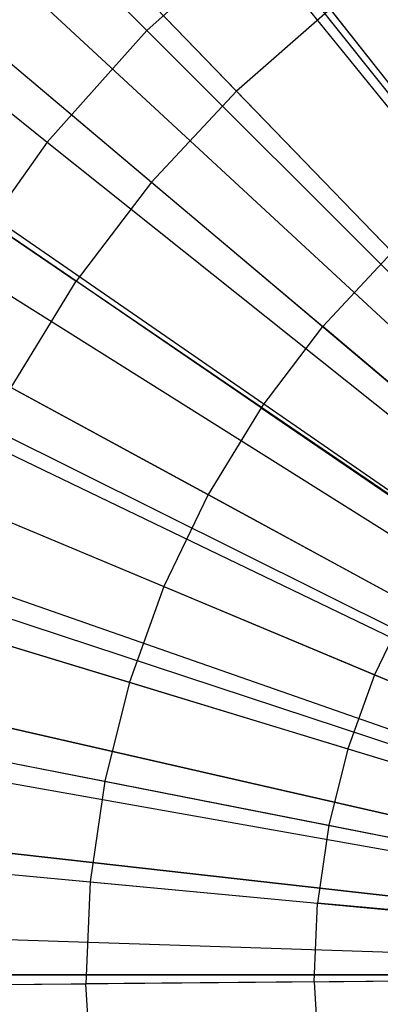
# Model space of a CAD drawing. Extents: x 0.2 to 44.2, y -21.9 to 24.
# Tile 96 of 239: x 34.7 to 35.2, y -8.7 to -7.4. Entities that reach past the tile are written whole.
import ezdxf

# ---------------------------------------------------------------- set-up
doc = ezdxf.new("R2010")
doc.units = 0
doc.header["$LTSCALE"] = 2.54
doc.layers.get('0').update_dxf_attribs({"color": 13, "linetype": 'CONTINUOUS'})

# ---------------------------------------------------------------- blocks, each defined once
blk = doc.blocks.new('GRUPUJ_2')
at = {"color": 0}
for p, q in [((30.7616, 11.3421, 18.6542), (31.9005, 9.8969, 19.2042)), ((30.7616, 11.3421, 18.6542), (31.9005, 9.8969, 19.2042)), ((30.7373, 11.3227, 18.6542), (31.8961, 9.8934, 19.2042)), ((30.7373, 11.3227, 18.6542), (31.8961, 9.8934, 19.2042)), ((30.5899, 11.1921, 18.6542), (31.8692, 9.8696, 19.2042)), ((30.5899, 11.1921, 18.6542), (31.8692, 9.8696, 19.2042)), ((30.503, 11.1032, 18.6542), (31.8534, 9.8534, 19.2042)), ((30.503, 11.1032, 18.6542), (31.8534, 9.8534, 19.2042)), ((30.4343, 11.0255, 18.6542), (31.8409, 9.8393, 19.2042)), ((30.4343, 11.0255, 18.6542), (31.8409, 9.8393, 19.2042)), ((30.8106, 10.964, 18.7944), (31.0148, 10.7529, 18.9061)), ((30.8106, 10.964, 18.7944), (31.0148, 10.7529, 18.9061)), ((30.3023, 10.8526, 18.6542), (31.8168, 9.8077, 19.2042)), ((30.3023, 10.8526, 18.6542), (31.8168, 9.8077, 19.2042)), ((31.1398, 10.8621, 18.9061), (31.0148, 10.7529, 18.9061)), ((31.1398, 10.8621, 18.9061), (31.0148, 10.7529, 18.9061)), ((31.1398, 10.8621, 18.9061), (31.3248, 10.6274, 19.0029)), ((31.1398, 10.8621, 18.9061), (31.3248, 10.6274, 19.0029)), ((30.2964, 10.8441, 18.6542), (31.8168, 9.8077, 19.2042)), ((30.2964, 10.8441, 18.6542), (31.8168, 9.8077, 19.2042)), ((30.6769, 10.8209, 18.7944), (30.9015, 10.6315, 18.9061)), ((30.6769, 10.8209, 18.7944), (30.9015, 10.6315, 18.9061)), ((31.0148, 10.7529, 18.9061), (30.9015, 10.6315, 18.9061)), ((31.0148, 10.7529, 18.9061), (30.9015, 10.6315, 18.9061)), ((31.0148, 10.7529, 18.9061), (31.2226, 10.5381, 19.0029)), ((31.0148, 10.7529, 18.9061), (31.2226, 10.5381, 19.0029)), ((30.5585, 10.6651, 18.7944), (30.801, 10.4994, 18.9061)), ((30.5585, 10.6651, 18.7944), (30.801, 10.4994, 18.9061)), ((30.1775, 10.6496, 18.6542), (31.7941, 9.7708, 19.2042)), ((30.1775, 10.6496, 18.6542), (31.7941, 9.7708, 19.2042)), ((30.9015, 10.6315, 18.9061), (30.801, 10.4994, 18.9061)), ((30.9015, 10.6315, 18.9061), (30.801, 10.4994, 18.9061)), ((30.9015, 10.6315, 18.9061), (31.1299, 10.4389, 19.0029)), ((30.9015, 10.6315, 18.9061), (31.1299, 10.4389, 19.0029)), ((30.1393, 10.5761, 18.6542), (31.7871, 9.7574, 19.2042)), ((30.1393, 10.5761, 18.6542), (31.7871, 9.7574, 19.2042)), ((31.2226, 10.5381, 19.0029), (31.1299, 10.4389, 19.0029)), ((31.2226, 10.5381, 19.0029), (31.1299, 10.4389, 19.0029)), ((30.7144, 10.3577, 18.9061), (30.801, 10.4994, 18.9061)), ((30.7144, 10.3577, 18.9061), (30.801, 10.4994, 18.9061)), ((31.0478, 10.3308, 19.0029), (30.801, 10.4994, 18.9061)), ((31.0478, 10.3308, 19.0029), (30.801, 10.4994, 18.9061)), ((30.0789, 10.4441, 18.6542), (31.7761, 9.7333, 19.2042)), ((30.0789, 10.4441, 18.6542), (31.7761, 9.7333, 19.2042)), ((31.0478, 10.3308, 19.0029), (31.1299, 10.4389, 19.0029)), ((31.0478, 10.3308, 19.0029), (31.1299, 10.4389, 19.0029)), ((31.3626, 10.2427, 19.0849), (31.1299, 10.4389, 19.0029)), ((31.3626, 10.2427, 19.0849), (31.1299, 10.4389, 19.0029)), ((30.7144, 10.3577, 18.9061), (30.977, 10.215, 19.0029)), ((30.7144, 10.3577, 18.9061), (30.977, 10.215, 19.0029)), ((31.0478, 10.3308, 19.0029), (30.977, 10.215, 19.0029)), ((31.0478, 10.3308, 19.0029), (30.977, 10.215, 19.0029)), ((31.0478, 10.3308, 19.0029), (31.2991, 10.1591, 19.0849)), ((31.0478, 10.3308, 19.0029), (31.2991, 10.1591, 19.0849)), ((30.0173, 10.2791, 18.6542), (31.7649, 9.7032, 19.2042)), ((30.0173, 10.2791, 18.6542), (31.7649, 9.7032, 19.2042)), ((30.0017, 10.2297, 18.6542), (31.762, 9.6942, 19.2042)), ((30.0017, 10.2297, 18.6542), (31.762, 9.6942, 19.2042)), ((30.977, 10.215, 19.0029), (30.9183, 10.0926, 19.0029)), ((30.977, 10.215, 19.0029), (30.9183, 10.0926, 19.0029)), ((30.977, 10.215, 19.0029), (31.2444, 10.0696, 19.0849)), ((30.977, 10.215, 19.0029), (31.2444, 10.0696, 19.0849)), ((30.6426, 10.208, 18.9061), (30.9183, 10.0926, 19.0029)), ((30.6426, 10.208, 18.9061), (30.9183, 10.0926, 19.0029)), ((30.9183, 10.0926, 19.0029), (30.8722, 9.9649, 19.0029)), ((30.9183, 10.0926, 19.0029), (30.8722, 9.9649, 19.0029)), ((30.9183, 10.0926, 19.0029), (31.199, 9.975, 19.0849)), ((30.9183, 10.0926, 19.0029), (31.199, 9.975, 19.0849)), ((31.2444, 10.0696, 19.0849), (31.199, 9.975, 19.0849)), ((31.2444, 10.0696, 19.0849), (31.199, 9.975, 19.0849)), ((30.5863, 10.0519, 18.9061), (30.8722, 9.9649, 19.0029)), ((30.5863, 10.0519, 18.9061), (30.8722, 9.9649, 19.0029)), ((29.9465, 10.0086, 18.6542), (31.752, 9.6539, 19.2042)), ((29.9465, 10.0086, 18.6542), (31.752, 9.6539, 19.2042)), ((31.199, 9.975, 19.0849), (31.1634, 9.8763, 19.0849)), ((31.199, 9.975, 19.0849), (31.1634, 9.8763, 19.0849)), ((31.199, 9.975, 19.0849), (31.4852, 9.8552, 19.1521)), ((31.199, 9.975, 19.0849), (31.4852, 9.8552, 19.1521)), ((29.9388, 9.9678, 18.6542), (31.7506, 9.6465, 19.2042)), ((29.9388, 9.9678, 18.6542), (31.7506, 9.6465, 19.2042)), ((30.8722, 9.9649, 19.0029), (30.8394, 9.8332, 19.0029)), ((30.8722, 9.9649, 19.0029), (30.8394, 9.8332, 19.0029)), ((30.8722, 9.9649, 19.0029), (31.1634, 9.8763, 19.0849)), ((30.8722, 9.9649, 19.0029), (31.1634, 9.8763, 19.0849)), ((30.5461, 9.8908, 18.9061), (30.8394, 9.8332, 19.0029)), ((30.5461, 9.8908, 18.9061), (30.8394, 9.8332, 19.0029)), ((31.1634, 9.8763, 19.0849), (31.138, 9.7745, 19.0849)), ((31.1634, 9.8763, 19.0849), (31.138, 9.7745, 19.0849)), ((31.1634, 9.8763, 19.0849), (31.4602, 9.786, 19.1521)), ((31.1634, 9.8763, 19.0849), (31.4602, 9.786, 19.1521)), ((30.8394, 9.8332, 19.0029), (30.82, 9.6988, 19.0029)), ((30.8394, 9.8332, 19.0029), (30.82, 9.6988, 19.0029)), ((30.8394, 9.8332, 19.0029), (31.138, 9.7745, 19.0849)), ((30.8394, 9.8332, 19.0029), (31.138, 9.7745, 19.0849)), ((29.9139, 9.783, 18.6542), (31.746, 9.6128, 19.2042)), ((29.9139, 9.783, 18.6542), (31.746, 9.6128, 19.2042)), ((31.138, 9.7745, 19.0849), (31.123, 9.6707, 19.0849)), ((31.138, 9.7745, 19.0849), (31.123, 9.6707, 19.0849)), ((31.138, 9.7745, 19.0849), (31.4424, 9.7147, 19.1521)), ((31.138, 9.7745, 19.0849), (31.4424, 9.7147, 19.1521)), ((30.5224, 9.7265, 18.9061), (30.82, 9.6988, 19.0029)), ((30.5224, 9.7265, 18.9061), (30.82, 9.6988, 19.0029)), ((30.82, 9.6988, 19.0029), (30.8143, 9.5632, 19.0029)), ((30.82, 9.6988, 19.0029), (30.8143, 9.5632, 19.0029)), ((30.82, 9.6988, 19.0029), (31.123, 9.6707, 19.0849)), ((30.82, 9.6988, 19.0029), (31.123, 9.6707, 19.0849)), ((31.1186, 9.5659, 19.0849), (31.123, 9.6707, 19.0849)), ((31.1186, 9.5659, 19.0849), (31.123, 9.6707, 19.0849)), ((31.4319, 9.642, 19.1521), (31.123, 9.6707, 19.0849)), ((31.4319, 9.642, 19.1521), (31.123, 9.6707, 19.0849)), ((29.9055, 9.6485, 18.6542), (31.7445, 9.5883, 19.2042)), ((29.9055, 9.6485, 18.6542), (31.7445, 9.5883, 19.2042)), ((29.9044, 9.5553, 18.6542), (31.7443, 9.5713, 19.2042)), ((29.9044, 9.5553, 18.6542), (31.7443, 9.5713, 19.2042)), ((31.1186, 9.5659, 19.0849), (30.8143, 9.5632, 19.0029)), ((31.1186, 9.5659, 19.0849), (30.8143, 9.5632, 19.0029)), ((31.1186, 9.5659, 19.0849), (31.4289, 9.5686, 19.1521)), ((31.1186, 9.5659, 19.0849), (31.4289, 9.5686, 19.1521)), ((31.1186, 9.5659, 19.0849), (31.1248, 9.4611, 19.0849)), ((31.1186, 9.5659, 19.0849), (31.1248, 9.4611, 19.0849)), ((30.5155, 9.5606, 18.9061), (30.8143, 9.5632, 19.0029)), ((30.5155, 9.5606, 18.9061), (30.8143, 9.5632, 19.0029)), ((30.8224, 9.4277, 19.0029), (30.8143, 9.5632, 19.0029)), ((30.8224, 9.4277, 19.0029), (30.8143, 9.5632, 19.0029))]:
    blk.add_line(p, q, dxfattribs=at)
blk = doc.blocks.new('KARO-10934_STL')
at = {"color": 0}
blk.add_blockref('GRUPUJ_2', (3.9714, -18.2138, 12.8689), dxfattribs=at)
blk = doc.blocks.new('GRUPUJ_1')
at = {"color": 0}
for p, q in [((34.0352, 15.1696, 30.1466), (34.6448, 14.56, 30.3949)), ((34.0352, 15.1696, 30.1466), (34.6448, 14.56, 30.3949)), ((34.0352, 15.1696, 15.0444), (34.6448, 14.56, 14.7961)), ((34.0352, 15.1696, 15.0444), (34.6448, 14.56, 14.7961)), ((33.8378, 14.9487, 30.1466), (34.5118, 14.4112, 30.3949)), ((33.8378, 14.9487, 30.1466), (34.5118, 14.4112, 30.3949)), ((33.8378, 14.9487, 15.0444), (34.5118, 14.4112, 14.7961)), ((33.8378, 14.9487, 15.0444), (34.5118, 14.4112, 14.7961)), ((34.7936, 14.6931, 30.3949), (34.6448, 14.56, 30.3949)), ((34.7936, 14.6931, 30.3949), (34.6448, 14.56, 30.3949)), ((34.7936, 14.6931, 14.7961), (34.6448, 14.56, 14.7961)), ((34.7936, 14.6931, 14.7961), (34.6448, 14.56, 14.7961)), ((34.7936, 14.6931, 30.3949), (35.3451, 14.0016, 30.5452)), ((34.7936, 14.6931, 30.3949), (35.3451, 14.0016, 30.5452)), ((34.7936, 14.6931, 14.7961), (35.3451, 14.0016, 14.6458)), ((34.7936, 14.6931, 14.7961), (35.3451, 14.0016, 14.6458)), ((34.6448, 14.56, 30.3949), (34.5118, 14.4112, 30.3949)), ((34.6448, 14.56, 30.3949), (34.5118, 14.4112, 30.3949)), ((34.6448, 14.56, 14.7961), (34.5118, 14.4112, 14.7961)), ((34.6448, 14.56, 14.7961), (34.5118, 14.4112, 14.7961)), ((34.6448, 14.56, 30.3949), (35.2702, 13.9346, 30.5452)), ((34.6448, 14.56, 30.3949), (35.2702, 13.9346, 30.5452)), ((34.6448, 14.56, 14.7961), (35.2702, 13.9346, 14.6458)), ((34.6448, 14.56, 14.7961), (35.2702, 13.9346, 14.6458)), ((34.5118, 14.4112, 30.3949), (34.3962, 14.2484, 30.3949)), ((34.5118, 14.4112, 30.3949), (34.3962, 14.2484, 30.3949)), ((34.5118, 14.4112, 14.7961), (34.3962, 14.2484, 14.7961)), ((34.5118, 14.4112, 14.7961), (34.3962, 14.2484, 14.7961)), ((34.5118, 14.4112, 30.3949), (35.2032, 13.8598, 30.5452)), ((34.5118, 14.4112, 30.3949), (35.2032, 13.8598, 30.5452)), ((34.5118, 14.4112, 14.7961), (35.2032, 13.8598, 14.6458)), ((34.5118, 14.4112, 14.7961), (35.2032, 13.8598, 14.6458)), ((34.3962, 14.2484, 30.3949), (35.1451, 13.7778, 30.5452)), ((34.3962, 14.2484, 30.3949), (35.1451, 13.7778, 30.5452)), ((34.3962, 14.2484, 14.7961), (35.1451, 13.7778, 14.6458)), ((34.3962, 14.2484, 14.7961), (35.1451, 13.7778, 14.6458)), ((34.2997, 14.0737, 30.3949), (35.0965, 13.6899, 30.5452)), ((34.2997, 14.0737, 30.3949), (35.0965, 13.6899, 30.5452)), ((34.2997, 14.0737, 14.7961), (35.0965, 13.6899, 14.6458)), ((34.2997, 14.0737, 14.7961), (35.0965, 13.6899, 14.6458)), ((34.2233, 13.8892, 30.3949), (35.0581, 13.5971, 30.5452)), ((34.2233, 13.8892, 30.3949), (35.0581, 13.5971, 30.5452)), ((34.2233, 13.8892, 14.7961), (35.0581, 13.5971, 14.6458)), ((34.2233, 13.8892, 14.7961), (35.0581, 13.5971, 14.6458)), ((34.168, 13.6974, 30.3949), (35.0303, 13.5006, 30.5452)), ((34.168, 13.6974, 30.3949), (35.0303, 13.5006, 30.5452)), ((35.0303, 13.5006, 14.6458), (34.168, 13.6974, 14.7961)), ((35.0303, 13.5006, 14.6458), (34.168, 13.6974, 14.7961)), ((34.1346, 13.5006, 30.3949), (35.0135, 13.4016, 30.5452)), ((34.1346, 13.5006, 30.3949), (35.0135, 13.4016, 30.5452)), ((35.0135, 13.4016, 14.6458), (34.1346, 13.5006, 14.7961)), ((35.0135, 13.4016, 14.6458), (34.1346, 13.5006, 14.7961)), ((34.1234, 13.3013, 30.3949), (35.0078, 13.3013, 30.5452)), ((34.1234, 13.3013, 30.3949), (35.0078, 13.3013, 30.5452)), ((35.0078, 13.3013, 14.6458), (34.1234, 13.3013, 14.7961)), ((35.0078, 13.3013, 14.6458), (34.1234, 13.3013, 14.7961))]:
    blk.add_line(p, q, dxfattribs=at)
blk = doc.blocks.new('GRUPUJ_3')
at = {"color": 0}
for name, p in [('GRUPUJ_1', (0, 0)), ('KARO-10934_STL', (-0.2222, 21.9402, -1.2505))]:
    blk.add_blockref(name, p, dxfattribs=at)

msp = doc.modelspace()

# ---------------------------------------------------------------- block references
at = {"color": 0}
msp.add_blockref('GRUPUJ_3', (0.2222, -21.9402, 1.2505), dxfattribs=at)

doc.saveas('drawing.dxf')
